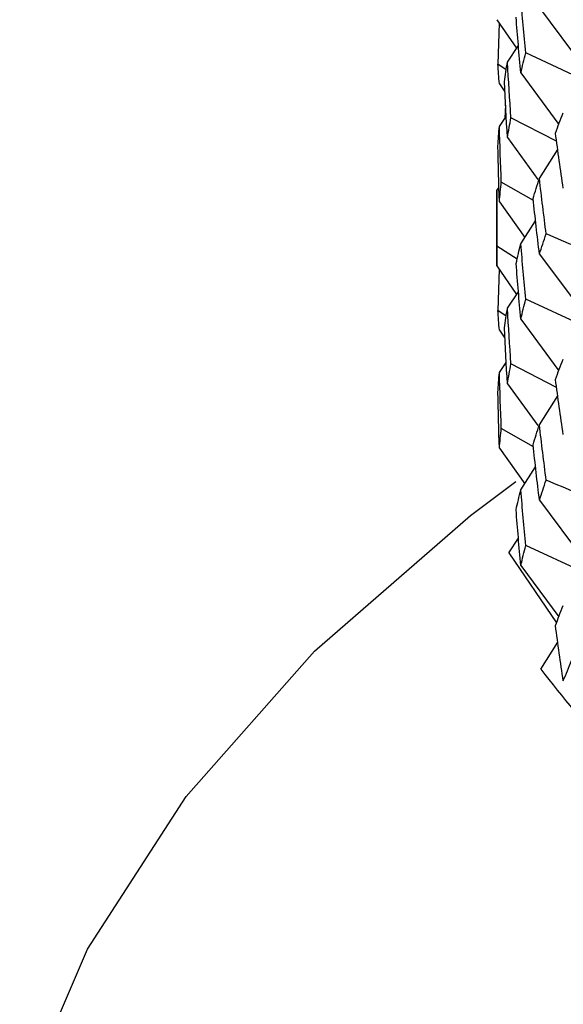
# Paper-space layout '_Isometric' of a CAD drawing. Header units: millimetres. Extents: x -25 to 231, y -14 to 362.
# Tile 8 of 58: x -24.57 to -19.08, y 6.15 to 16.11. Entities that reach past the tile are written whole.
import ezdxf

# ---------------------------------------------------------------- set-up
doc = ezdxf.new("R2010")
doc.units = ezdxf.units.MM

psp = doc.layouts.new('_Isometric')

# ---------------------------------------------------------------- linework, layer by layer
at = {"color": 7, "linetype": 'Continuous', "lineweight": 25}
for p, q in [((-19.3184, 16.2332), (-18.8763, 15.6404)), ((-19.75, 16.1122), (-19.5486, 15.8238)), ((-19.7266, 16.0787), (-19.737, 15.6629)), ((-19.6418, 15.6839), (-19.53, 15.8518)), ((-18.872, 15.5055), (-19.4548, 15.776)), ((-19.654, 15.6042), (-19.737, 15.6629)), ((-19.5068, 15.5747), (-19.1228, 15.0526)), ((-19.7229, 15.4648), (-19.6669, 15.3828)), ((-19.6596, 15.2489), (-19.6669, 15.115)), ((-19.7229, 15.0329), (-19.6534, 15.1347)), ((-19.1446, 14.8821), (-19.6062, 15.1203)), ((-19.6418, 14.9204), (-19.335, 14.4973)), ((-19.3184, 14.5052), (-19.1329, 14.7997)), ((-19.3797, 14.2837), (-19.7038, 14.4697)), ((-19.75, 14.3855), (-19.7266, 14.419)), ((-19.75, 14.3855), (-19.75, 13.6224)), ((-19.7229, 14.2714), (-19.4654, 13.9099)), ((-19.5068, 13.846), (-19.3564, 14.078)), ((-19.5432, 13.6913), (-19.7475, 13.8213)), ((-19.3184, 13.7417), (-18.8768, 13.1495)), ((-19.75, 13.6224), (-19.5485, 13.3337)), ((-19.7266, 13.5889), (-19.737, 13.172)), ((-19.6418, 13.1938), (-19.53, 13.3614)), ((-18.8721, 13.0143), (-19.4549, 13.285)), ((-19.6541, 13.1134), (-19.737, 13.172)), ((-19.5068, 13.0846), (-19.1224, 12.5622)), ((-19.7229, 12.9732), (-19.6668, 12.891)), ((-19.7229, 12.5432), (-19.6534, 12.645)), ((-19.1448, 12.3926), (-19.6062, 12.6307)), ((-19.6418, 12.4306), (-19.335, 12.0072)), ((-19.3184, 12.015), (-19.1329, 12.3092)), ((-19.3795, 11.7929), (-19.7038, 11.9788)), ((-19.7229, 11.7798), (-19.466, 11.4193)), ((-19.5068, 11.3563), (-19.3564, 11.5883)), ((-19.3184, 11.2519), (-18.877, 10.6594)), ((-19.6287, 10.7213), (-19.53, 10.8696)), ((-18.8726, 10.5238), (-19.4548, 10.794)), ((-19.6287, 10.7213), (-19.1455, 10.0126)), ((-19.5068, 10.5929), (-19.1227, 10.0714)), ((-19.3055, 9.5434), (-19.1329, 9.8176))]:
    psp.add_line(p, q, dxfattribs=at)
at = {"color": 7, "linetype": 'Continuous', "lineweight": 25, "flags": 128}
psp.add_lwpolyline([(-24.5705, 5.1134), (-23.8843, 6.713), (-22.8868, 8.2569), (-21.5909, 9.7251), (-20.0135, 11.0985), (-19.5557, 11.4407)], dxfattribs=at)
at = {"color": 7, "linetype": 'Continuous', "lineweight": 25}
for points in [[(-19.4548, 15.776), (-19.473, 15.9632), (-19.4903, 16.1503), (-19.5068, 16.3375)], [(-19.5068, 15.5747), (-19.5234, 15.7621), (-19.539, 15.9496), (-19.5539, 16.1371)], [(-19.5068, 15.5747), (-19.4903, 15.6417), (-19.473, 15.7088), (-19.4548, 15.776)], [(-19.7229, 15.4648), (-19.7285, 15.531), (-19.7331, 15.597), (-19.737, 15.6629)], [(-19.6724, 15.4841), (-19.663, 15.5507), (-19.6528, 15.6173), (-19.6418, 15.6839)], [(-19.6062, 15.1203), (-19.6189, 15.3081), (-19.6308, 15.496), (-19.6418, 15.6839)], [(-19.6418, 14.9204), (-19.6528, 15.1082), (-19.663, 15.2961), (-19.6724, 15.4841)], [(-19.1566, 14.966), (-19.1309, 15.034), (-19.1044, 15.102), (-19.077, 15.1701)], [(-19.6418, 14.9204), (-19.6308, 14.9869), (-19.6189, 15.0536), (-19.6062, 15.1203)], [(-19.737, 14.8345), (-19.7331, 14.9005), (-19.7285, 14.9667), (-19.7229, 15.0329)], [(-19.7038, 14.4697), (-19.711, 14.6573), (-19.7174, 14.845), (-19.7229, 15.0329)], [(-19.077, 14.4073), (-19.1044, 14.5935), (-19.1309, 14.7797), (-19.1566, 14.966)], [(-19.7229, 14.2714), (-19.7285, 14.4592), (-19.7331, 14.6469), (-19.737, 14.8345)], [(-19.7229, 14.2714), (-19.7174, 14.3376), (-19.711, 14.4037), (-19.7038, 14.4697)], [(-19.3818, 14.3026), (-19.3615, 14.37), (-19.3404, 14.4376), (-19.3184, 14.5052)], [(-19.2501, 13.9447), (-19.2737, 14.1315), (-19.2965, 14.3183), (-19.3184, 14.5052)], [(-19.7475, 13.8213), (-19.7492, 14.0095), (-19.75, 14.1975), (-19.75, 14.3855)], [(-19.3184, 13.7417), (-19.3404, 13.9285), (-19.3615, 14.1154), (-19.3818, 14.3026)], [(-19.3184, 13.7417), (-19.2965, 13.8092), (-19.2737, 13.8769), (-19.2501, 13.9447)], [(-18.6249, 13.6845), (-18.8346, 13.7702), (-19.043, 13.8569), (-19.2501, 13.9447)], [(-19.5538, 13.6457), (-19.539, 13.7124), (-19.5233, 13.7791), (-19.5068, 13.846)], [(-19.4549, 13.285), (-19.473, 13.4718), (-19.4903, 13.6588), (-19.5068, 13.846)], [(-19.75, 13.6224), (-19.75, 13.6887), (-19.7492, 13.755), (-19.7475, 13.8213)], [(-19.5068, 13.0846), (-19.5233, 13.2717), (-19.539, 13.4587), (-19.5538, 13.6457)], [(-19.5068, 13.0846), (-19.4903, 13.1514), (-19.473, 13.2182), (-19.4549, 13.285)], [(-19.7229, 12.9732), (-19.7285, 13.0394), (-19.7331, 13.1057), (-19.737, 13.172)], [(-19.6724, 12.9944), (-19.663, 13.0609), (-19.6528, 13.1273), (-19.6418, 13.1938)], [(-19.6062, 12.6307), (-19.6189, 12.8184), (-19.6308, 13.0061), (-19.6418, 13.1938)], [(-19.6418, 12.4306), (-19.6528, 12.6185), (-19.663, 12.8065), (-19.6724, 12.9944)], [(-19.1565, 12.4746), (-19.1308, 12.5424), (-19.1043, 12.6105), (-19.077, 12.6787)], [(-19.6418, 12.4306), (-19.6308, 12.4973), (-19.6189, 12.564), (-19.6062, 12.6307)], [(-19.737, 12.344), (-19.7331, 12.4104), (-19.7285, 12.4768), (-19.7229, 12.5432)], [(-19.7038, 11.9788), (-19.711, 12.1669), (-19.7174, 12.355), (-19.7229, 12.5432)], [(-19.077, 11.9172), (-19.1043, 12.103), (-19.1308, 12.2888), (-19.1565, 12.4746)], [(-19.7229, 11.7798), (-19.7285, 11.9678), (-19.7331, 12.1559), (-19.737, 12.344)], [(-19.7229, 11.7798), (-19.7174, 11.846), (-19.711, 11.9124), (-19.7038, 11.9788)], [(-19.3818, 11.8129), (-19.3615, 11.8802), (-19.3404, 11.9476), (-19.3184, 12.015)], [(-19.2501, 11.4551), (-19.2737, 11.6417), (-19.2965, 11.8284), (-19.3184, 12.015)], [(-19.3184, 11.2519), (-19.3404, 11.4388), (-19.3615, 11.6258), (-19.3818, 11.8129)], [(-19.3184, 11.2519), (-19.2965, 11.3196), (-19.2737, 11.3873), (-19.2501, 11.4551)], [(-18.6249, 11.1949), (-18.8346, 11.2806), (-19.043, 11.3674), (-19.2501, 11.4551)], [(-19.5539, 11.1553), (-19.539, 11.2222), (-19.5234, 11.2892), (-19.5068, 11.3563)], [(-19.4548, 10.794), (-19.473, 10.9814), (-19.4903, 11.1688), (-19.5068, 11.3563)], [(-19.5068, 10.5929), (-19.5234, 10.7802), (-19.539, 10.9677), (-19.5539, 11.1553)], [(-19.5068, 10.5929), (-19.4903, 10.6598), (-19.473, 10.7269), (-19.4548, 10.794)], [(-19.1566, 9.9842), (-19.1309, 10.0523), (-19.1044, 10.1206), (-19.077, 10.189)], [(-19.077, 9.4256), (-19.1044, 9.6116), (-19.1309, 9.7978), (-19.1566, 9.9842)], [(-19.077, 9.4256), (-19.0497, 9.4938), (-19.0216, 9.5622), (-18.9926, 9.6308)], [(-19.3055, 9.5434), (-19.0843, 9.2614), (-18.8576, 8.9824), (-18.6253, 8.7064)]]:
    psp.add_open_spline(points, degree=3, dxfattribs=at)

doc.saveas('drawing.dxf')
